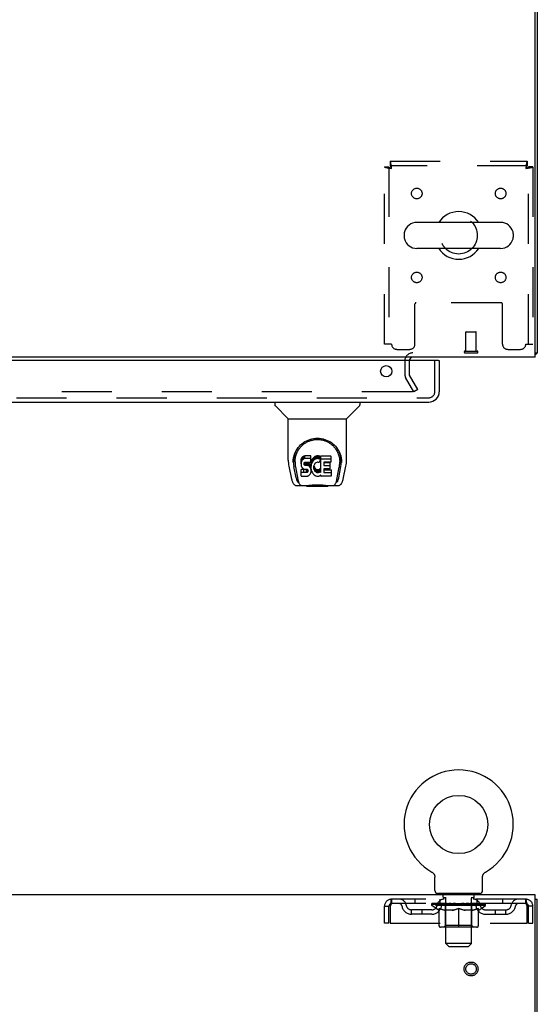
# Model space of a CAD drawing. Header units: inches. Extents: x 0 to 215, y 0 to 139.
# Tile 60 of 118: x 94 to 106, y 92 to 116. Entities that reach past the tile are written whole.
import ezdxf

# ---------------------------------------------------------------- set-up
doc = ezdxf.new("R2010")
doc.units = ezdxf.units.IN
doc.header["$LTSCALE"] = 11.804375
doc.header["$MEASUREMENT"] = 0
doc.linetypes.add('HIDDEN', pattern=[0.2, 0.1, -0.1])
doc.layers.get('0').update_dxf_attribs({"linetype": 'CONTINUOUS'})
doc.layers.add('DEFAULT_2', color=8, linetype='HIDDEN')
doc.layers.add('DOOR_ASSEMBLY', color=7, linetype='CONTINUOUS')

msp = doc.modelspace()

# ---------------------------------------------------------------- linework, layer by layer
at = {"color": 3, "linetype": 'Continuous'}
for p, q in [((106.273, 107.681), (106.273, 125.569)), ((106.325, 125.492), (106.325, 107.785)), ((106.273, 107.681), (66.127, 107.681)), ((106.273, 95.001), (66.127, 95.001)), ((106.273, 91.644), (106.273, 95.001)), ((106.325, 9.105), (106.325, 94.897))]:
    msp.add_line(p, q, dxfattribs=at)
at = {"color": 7, "linetype": 'Continuous'}
for p, q in [((105.459, 110.862), (103.484, 110.862)), ((103.184, 110.6), (103.184, 110.512)), ((105.759, 110.6), (105.759, 110.512)), ((105.459, 110.25), (103.484, 110.25)), ((106.273, 107.785), (106.325, 107.785)), ((106.285, 107.753), (106.273, 107.762)), ((103.836, 95.539), (103.836, 95.539)), ((103.836, 95.539), (103.841, 95.536)), ((103.837, 95.538), (103.839, 95.537)), ((103.841, 95.536), (103.845, 95.534)), ((103.845, 95.534), (103.849, 95.531)), ((103.849, 95.531), (103.853, 95.528)), ((103.853, 95.528), (103.857, 95.525)), ((103.857, 95.525), (103.861, 95.521)), ((103.861, 95.521), (103.865, 95.518)), ((103.864, 95.518), (103.868, 95.514)), ((103.868, 95.514), (103.872, 95.511)), ((103.872, 95.511), (103.875, 95.507)), ((103.878, 95.503), (103.881, 95.499)), ((103.881, 95.499), (103.884, 95.495)), ((103.884, 95.495), (103.887, 95.49)), ((103.887, 95.49), (103.89, 95.486)), ((103.89, 95.486), (103.892, 95.482)), ((103.892, 95.482), (103.894, 95.477)), ((103.894, 95.477), (103.896, 95.472)), ((103.896, 95.473), (103.898, 95.468)), ((105.044, 95.468), (105.046, 95.473)), ((105.046, 95.472), (105.049, 95.477)), ((105.048, 95.477), (105.051, 95.482)), ((105.051, 95.482), (105.053, 95.486)), ((105.053, 95.486), (105.056, 95.49)), ((105.056, 95.49), (105.059, 95.495)), ((105.059, 95.495), (105.062, 95.499)), ((105.062, 95.499), (105.065, 95.503)), ((105.065, 95.503), (105.068, 95.507)), ((105.068, 95.507), (105.071, 95.511)), ((105.071, 95.511), (105.075, 95.514)), ((105.075, 95.514), (105.078, 95.518)), ((105.078, 95.518), (105.082, 95.521)), ((105.082, 95.521), (105.086, 95.525)), ((105.086, 95.525), (105.09, 95.528)), ((105.09, 95.528), (105.094, 95.531)), ((105.094, 95.531), (105.098, 95.534)), ((105.098, 95.534), (105.102, 95.536)), ((105.098, 95.534), (105.099, 95.535)), ((105.102, 95.536), (105.107, 95.539)), ((105.104, 95.537), (105.106, 95.538)), ((105.107, 95.539), (105.107, 95.539)), ((103.898, 95.468), (103.9, 95.463)), ((103.9, 95.463), (103.902, 95.458)), ((103.902, 95.458), (103.903, 95.453)), ((103.903, 95.453), (103.905, 95.448)), ((103.905, 95.449), (103.906, 95.444)), ((103.906, 95.444), (103.907, 95.439)), ((103.907, 95.439), (103.908, 95.434)), ((103.908, 95.434), (103.908, 95.429)), ((103.909, 95.1), (103.909, 95.414)), ((105.034, 95.423), (105.035, 95.429)), ((105.034, 95.418), (105.034, 95.423)), ((105.034, 95.418), (105.034, 95.423)), ((105.034, 95.414), (105.034, 95.418)), ((105.034, 95.1), (105.034, 95.414)), ((105.035, 95.434), (105.036, 95.439)), ((105.035, 95.429), (105.035, 95.434)), ((105.036, 95.439), (105.037, 95.444)), ((105.037, 95.444), (105.038, 95.449)), ((105.038, 95.448), (105.039, 95.453)), ((105.039, 95.453), (105.041, 95.458)), ((105.041, 95.458), (105.043, 95.463)), ((105.043, 95.463), (105.044, 95.468)), ((103.971, 95.031), (103.971, 95.001)), ((104.971, 95.031), (103.971, 95.031)), ((104.971, 95.031), (104.971, 95.001)), ((106.273, 94.897), (106.325, 94.897))]:
    msp.add_line(p, q, dxfattribs=at)
at = {"color": 3, "linetype": 'Continuous'}
for points in [[(106.308, 107.768), (106.311, 107.77), (106.314, 107.771), (106.316, 107.773), (106.318, 107.774), (106.321, 107.776), (106.322, 107.777), (106.323, 107.779), (106.324, 107.781), (106.325, 107.782), (106.325, 107.784), (106.325, 107.785)], [(106.285, 107.753), (106.287, 107.755), (106.289, 107.757), (106.291, 107.759), (106.294, 107.76), (106.297, 107.762), (106.3, 107.764), (106.303, 107.765), (106.308, 107.768)]]:
    msp.add_lwpolyline(points, dxfattribs=at)
at = {"color": 7, "linetype": 'Continuous'}
for points in [[(103.875, 95.507), (103.878, 95.503), (103.881, 95.499)], [(103.908, 95.429), (103.909, 95.423), (103.909, 95.418), (103.909, 95.414)]]:
    msp.add_lwpolyline(points, dxfattribs=at)
msp.add_circle((104.471, 96.659), 0.688, dxfattribs=at)
for centre, radius, start, end in [((104.471, 110.556), 0.562, 32.9567, 147.0433), ((103.484, 110.556), 0.306, 90, 164.3697), ((105.459, 110.556), 0.306, 15.6303, 90), ((103.328, 110.6), 0.144, 164.3697, 180), ((105.615, 110.6), 0.144, 0, 15.6303), ((103.328, 110.512), 0.144, 180, 195.6303), ((103.484, 110.556), 0.306, 195.6303, 270), ((105.459, 110.556), 0.306, 270, 344.3697), ((105.615, 110.512), 0.144, 344.3697, 360), ((104.471, 110.556), 0.562, 212.956, 327.044), ((104.471, 96.659), 1.288, 299.5053, 240.4947), ((103.978, 95.1), 0.069, 180, 265), ((104.965, 95.1), 0.069, 275, 360)]:
    msp.add_arc(centre, radius, start, end, dxfattribs=at)
at = {"color": 3, "linetype": 'Continuous'}
for centre, radius, start, end in [((103.389, 107.596), 0.085, 90, 175.9511), ((106.136, 107.87), 0.189, 316.4873, 321.7194)]:
    msp.add_arc(centre, radius, start, end, dxfattribs=at)
at = {"layer": 'DEFAULT_2', "color": 8, "linetype": 'HIDDEN'}
for p, q in [((102.855, 112.306), (106.087, 112.306)), ((102.855, 112.306), (102.855, 112.202)), ((106.087, 112.202), (102.855, 112.202)), ((106.087, 112.306), (106.087, 112.202)), ((102.721, 112.172), (102.825, 112.172)), ((102.721, 107.994), (102.721, 112.172)), ((102.825, 112.172), (102.825, 107.994)), ((106.221, 112.172), (106.117, 112.172)), ((106.117, 107.994), (106.117, 112.172)), ((106.221, 112.172), (106.221, 107.994)), ((105.473, 108.969), (103.47, 108.969)), ((103.44, 107.994), (103.44, 108.939)), ((105.503, 107.994), (105.503, 108.939)), ((104.639, 107.828), (104.639, 108.275)), ((104.649, 108.285), (104.877, 108.285)), ((104.887, 107.828), (104.887, 108.275)), ((102.888, 107.994), (102.721, 107.994)), ((103.013, 107.869), (103.315, 107.869)), ((104.621, 107.828), (104.905, 107.828)), ((104.621, 107.785), (104.905, 107.785)), ((105.628, 107.869), (105.929, 107.869)), ((106.054, 107.994), (106.221, 107.994)), ((103.2, 107.596), (103.2, 107.277)), ((103.304, 107.596), (103.304, 107.277)), ((103.415, 106.869), (103.219, 107.208)), ((103.505, 106.921), (103.309, 107.26)), ((103.369, 106.869), (69.032, 106.869)), ((103.505, 106.921), (103.415, 106.869)), ((103.843, 95.535), (103.845, 95.534)), ((104.068, 95.031), (104.068, 95.001)), ((104.106, 94.941), (104.106, 95.021)), ((104.836, 94.941), (104.836, 95.021)), ((104.874, 95.031), (104.874, 95.001)), ((102.888, 94.897), (102.888, 94.793)), ((106.054, 94.897), (102.888, 94.897)), ((106.054, 94.793), (102.888, 94.793)), ((103.44, 94.897), (103.44, 94.793)), ((103.838, 94.746), (103.838, 94.793)), ((103.848, 94.786), (103.848, 94.793)), ((103.856, 94.783), (103.856, 94.786)), ((103.856, 94.783), (105.086, 94.783)), ((103.865, 94.783), (103.865, 94.786)), ((103.866, 94.783), (103.866, 94.786)), ((103.876, 94.786), (103.876, 94.793)), ((103.893, 94.783), (103.893, 94.786)), ((103.894, 94.783), (103.894, 94.786)), ((103.923, 94.786), (103.923, 94.793)), ((103.937, 94.783), (103.937, 94.786)), ((103.94, 94.783), (103.94, 94.786)), ((104.144, 94.786), (103.943, 94.786)), ((103.986, 94.786), (103.986, 94.793)), ((103.988, 94.783), (103.988, 94.786)), ((103.988, 94.783), (103.988, 94.786)), ((103.991, 94.783), (103.991, 94.786)), ((103.999, 94.783), (103.999, 94.786)), ((103.999, 94.783), (103.999, 94.786)), ((104.002, 94.783), (104.002, 94.786)), ((104.005, 94.783), (104.005, 94.787)), ((104.01, 94.783), (104.01, 94.786)), ((104.024, 94.783), (104.024, 94.786)), ((104.034, 94.793), (104.034, 94.897)), ((104.042, 94.783), (104.042, 94.786)), ((104.043, 94.783), (104.043, 94.789)), ((104.063, 94.783), (104.063, 94.786)), ((104.063, 94.783), (104.063, 94.786)), ((104.064, 94.786), (104.064, 94.793)), ((104.074, 94.783), (104.074, 94.786)), ((104.078, 94.783), (104.078, 94.786)), ((104.087, 94.783), (104.087, 94.786)), ((104.099, 94.783), (104.099, 94.79)), ((104.114, 94.783), (104.114, 94.786)), ((104.176, 94.931), (104.116, 94.931)), ((104.117, 94.783), (104.117, 94.786)), ((104.145, 94.783), (104.145, 94.786)), ((104.211, 94.786), (104.15, 94.786)), ((104.155, 94.786), (104.155, 94.793)), ((104.162, 94.783), (104.162, 94.786)), ((104.166, 94.783), (104.166, 94.786)), ((104.171, 93.85), (104.171, 94.921)), ((104.172, 94.783), (104.172, 94.791)), ((104.176, 94.783), (104.176, 94.786)), ((104.187, 94.783), (104.187, 94.786)), ((104.212, 94.783), (104.212, 94.786)), ((104.286, 94.786), (104.227, 94.786)), ((104.248, 94.783), (104.248, 94.786)), ((104.255, 94.786), (104.255, 94.793)), ((104.259, 94.783), (104.259, 94.786)), ((104.261, 94.783), (104.261, 94.792)), ((104.264, 94.783), (104.264, 94.786)), ((104.271, 94.783), (104.271, 94.786)), ((104.286, 94.783), (104.286, 94.786)), ((104.367, 94.786), (104.312, 94.786)), ((104.326, 94.783), (104.326, 94.786)), ((104.357, 94.786), (104.471, 94.793)), ((104.361, 94.786), (104.361, 94.793)), ((104.362, 94.793), (104.361, 94.793)), ((104.362, 94.786), (104.362, 94.793)), ((104.362, 94.783), (104.362, 94.786)), ((104.366, 94.783), (104.366, 94.786)), ((104.367, 94.783), (104.367, 94.786)), ((104.367, 94.783), (104.367, 94.786)), ((104.451, 94.786), (104.402, 94.786)), ((104.408, 94.783), (104.408, 94.786)), ((104.451, 94.783), (104.451, 94.786)), ((104.469, 94.786), (104.469, 94.786)), ((104.469, 94.783), (104.469, 94.786)), ((104.469, 94.783), (104.469, 94.786)), ((104.471, 94.786), (104.471, 94.793)), ((104.474, 94.783), (104.474, 94.786)), ((104.474, 94.783), (104.474, 94.786)), ((104.474, 94.786), (104.474, 94.786)), ((104.476, 94.786), (104.54, 94.786)), ((104.492, 94.783), (104.492, 94.786)), ((104.508, 94.786), (104.508, 94.791)), ((104.508, 94.791), (104.586, 94.786)), ((104.53, 94.786), (104.53, 94.789)), ((104.535, 94.783), (104.535, 94.786)), ((104.576, 94.783), (104.576, 94.786)), ((104.576, 94.783), (104.576, 94.786)), ((104.576, 94.786), (104.63, 94.786)), ((104.577, 94.783), (104.577, 94.786)), ((104.581, 94.786), (104.581, 94.793)), ((104.581, 94.786), (104.581, 94.793)), ((104.581, 94.793), (104.581, 94.793)), ((104.581, 94.783), (104.581, 94.786)), ((104.617, 94.783), (104.617, 94.786)), ((104.656, 94.783), (104.656, 94.786)), ((104.656, 94.786), (104.716, 94.786)), ((104.672, 94.783), (104.672, 94.786)), ((104.679, 94.783), (104.679, 94.786)), ((104.682, 94.783), (104.682, 94.792)), ((104.684, 94.783), (104.684, 94.786)), ((104.688, 94.786), (104.688, 94.793)), ((104.695, 94.783), (104.695, 94.786)), ((104.731, 94.783), (104.731, 94.786)), ((104.731, 94.786), (104.793, 94.786)), ((104.755, 94.783), (104.755, 94.786)), ((104.826, 94.931), (104.766, 94.931)), ((104.766, 94.783), (104.766, 94.786)), ((104.771, 93.85), (104.771, 94.921)), ((104.771, 94.783), (104.771, 94.791)), ((104.777, 94.783), (104.777, 94.786)), ((104.781, 94.783), (104.781, 94.786)), ((104.788, 94.786), (104.788, 94.793)), ((104.798, 94.783), (104.798, 94.786)), ((104.798, 94.786), (105, 94.786)), ((104.826, 94.783), (104.826, 94.786)), ((104.829, 94.783), (104.829, 94.786)), ((104.844, 94.783), (104.844, 94.79)), ((104.855, 94.783), (104.855, 94.786)), ((104.865, 94.783), (104.865, 94.786)), ((104.869, 94.783), (104.869, 94.786)), ((104.878, 94.786), (104.878, 94.793)), ((104.88, 94.783), (104.88, 94.786)), ((104.88, 94.783), (104.88, 94.786)), ((104.9, 94.783), (104.9, 94.789)), ((104.901, 94.783), (104.901, 94.786)), ((104.909, 94.793), (104.909, 94.897)), ((104.919, 94.783), (104.919, 94.786)), ((104.933, 94.783), (104.933, 94.786)), ((104.937, 94.783), (104.937, 94.787)), ((104.941, 94.783), (104.941, 94.786)), ((104.944, 94.783), (104.944, 94.786)), ((104.944, 94.783), (104.944, 94.786)), ((104.951, 94.783), (104.951, 94.786)), ((104.954, 94.783), (104.954, 94.786)), ((104.955, 94.783), (104.955, 94.786)), ((104.957, 94.786), (104.957, 94.793)), ((105.003, 94.783), (105.003, 94.786)), ((105.005, 94.783), (105.005, 94.786)), ((105.02, 94.786), (105.02, 94.793)), ((105.048, 94.783), (105.048, 94.786)), ((105.05, 94.783), (105.05, 94.786)), ((105.066, 94.786), (105.066, 94.793)), ((105.077, 94.783), (105.077, 94.786)), ((105.078, 94.783), (105.078, 94.786)), ((105.086, 94.783), (105.086, 94.786)), ((105.095, 94.786), (105.095, 94.793)), ((105.105, 94.746), (105.105, 94.793)), ((105.503, 94.897), (105.503, 94.793)), ((106.054, 94.793), (106.054, 94.897)), ((102.721, 94.334), (102.721, 94.73)), ((102.721, 94.73), (102.825, 94.73)), ((102.825, 94.334), (102.825, 94.73)), ((102.855, 94.73), (102.855, 94.334)), ((103.357, 94.542), (103.357, 94.646)), ((103.84, 94.646), (103.357, 94.646)), ((103.607, 94.542), (103.607, 94.646)), ((105.105, 94.746), (103.838, 94.746)), ((103.997, 94.635), (103.838, 94.746)), ((103.997, 94.635), (104.008, 94.635)), ((104.008, 94.272), (104.008, 94.678)), ((104.33, 94.635), (104.15, 94.635)), ((104.159, 94.274), (104.159, 94.743)), ((104.471, 94.235), (104.471, 94.678)), ((104.793, 94.635), (104.613, 94.635)), ((104.784, 94.274), (104.784, 94.743)), ((104.935, 94.272), (104.935, 94.678)), ((104.935, 94.635), (104.945, 94.635)), ((104.945, 94.635), (105.105, 94.746)), ((105.103, 94.646), (105.586, 94.646)), ((105.336, 94.542), (105.336, 94.646)), ((105.586, 94.542), (105.586, 94.646)), ((106.087, 94.334), (106.087, 94.73)), ((106.117, 94.334), (106.117, 94.73)), ((106.221, 94.73), (106.117, 94.73)), ((106.221, 94.334), (106.221, 94.73)), ((102.825, 94.334), (102.721, 94.334)), ((102.855, 94.334), (106.087, 94.334)), ((103.84, 94.542), (103.357, 94.542)), ((105.103, 94.542), (105.586, 94.542)), ((106.117, 94.334), (106.221, 94.334)), ((104.898, 94.235), (104.045, 94.235)), ((104.159, 94.274), (104.119, 94.235)), ((104.784, 94.274), (104.159, 94.274)), ((104.784, 94.274), (104.824, 94.235)), ((104.771, 93.85), (104.171, 93.85)), ((104.24, 93.781), (104.171, 93.85)), ((104.702, 93.781), (104.771, 93.85)), ((104.24, 93.781), (104.702, 93.781))]:
    msp.add_line(p, q, dxfattribs=at)
for points in [[(102.888, 112.139), (102.886, 112.158), (102.884, 112.176), (102.881, 112.194), (102.879, 112.212), (102.877, 112.228), (102.874, 112.243), (102.872, 112.257), (102.87, 112.27), (102.867, 112.28), (102.865, 112.29), (102.862, 112.297), (102.86, 112.302), (102.858, 112.305), (102.855, 112.306)], [(102.888, 112.139), (102.886, 112.146), (102.884, 112.153), (102.881, 112.16), (102.879, 112.166), (102.877, 112.173), (102.874, 112.178), (102.872, 112.184), (102.87, 112.188), (102.867, 112.192), (102.865, 112.196), (102.862, 112.199), (102.86, 112.2), (102.858, 112.202), (102.855, 112.202)], [(106.087, 112.306), (106.085, 112.305), (106.083, 112.302), (106.08, 112.297), (106.078, 112.29), (106.076, 112.28), (106.073, 112.27), (106.071, 112.257), (106.069, 112.243), (106.066, 112.228), (106.064, 112.212), (106.061, 112.194), (106.059, 112.176), (106.057, 112.158), (106.054, 112.139)], [(106.087, 112.202), (106.085, 112.202), (106.083, 112.2), (106.08, 112.199), (106.078, 112.196), (106.076, 112.192), (106.073, 112.188), (106.071, 112.184), (106.069, 112.178), (106.066, 112.173), (106.064, 112.166), (106.061, 112.16), (106.059, 112.153), (106.057, 112.146), (106.054, 112.139)], [(102.721, 112.172), (102.722, 112.17), (102.726, 112.167), (102.731, 112.165), (102.738, 112.163), (102.747, 112.16), (102.758, 112.158), (102.77, 112.156), (102.784, 112.153), (102.8, 112.151), (102.816, 112.148), (102.833, 112.146), (102.851, 112.144), (102.87, 112.141), (102.888, 112.139)], [(102.825, 112.172), (102.826, 112.17), (102.827, 112.167), (102.829, 112.165), (102.832, 112.163), (102.835, 112.16), (102.839, 112.158), (102.844, 112.156), (102.849, 112.153), (102.855, 112.151), (102.861, 112.148), (102.868, 112.146), (102.874, 112.144), (102.881, 112.141), (102.888, 112.139)], [(106.054, 112.139), (106.073, 112.141), (106.092, 112.144), (106.11, 112.146), (106.127, 112.148), (106.143, 112.151), (106.159, 112.153), (106.173, 112.156), (106.185, 112.158), (106.196, 112.16), (106.205, 112.163), (106.212, 112.165), (106.217, 112.167), (106.22, 112.17), (106.221, 112.172)], [(106.054, 112.139), (106.061, 112.141), (106.068, 112.144), (106.075, 112.146), (106.082, 112.148), (106.088, 112.151), (106.094, 112.153), (106.099, 112.156), (106.104, 112.158), (106.108, 112.16), (106.111, 112.163), (106.114, 112.165), (106.116, 112.167), (106.117, 112.17), (106.117, 112.172)], [(103.389, 106.886), (103.389, 106.885), (103.389, 106.883), (103.388, 106.882), (103.388, 106.88), (103.387, 106.878), (103.386, 106.877), (103.385, 106.875), (103.383, 106.874), (103.382, 106.873), (103.38, 106.872), (103.379, 106.871), (103.377, 106.87), (103.375, 106.869), (103.373, 106.869), (103.371, 106.869), (103.369, 106.869)], [(103.387, 106.894), (103.388, 106.892), (103.388, 106.89), (103.389, 106.889), (103.389, 106.887), (103.389, 106.886)], [(102.888, 94.897), (102.886, 94.896), (102.884, 94.893), (102.881, 94.887), (102.879, 94.88), (102.877, 94.871), (102.874, 94.86), (102.872, 94.848), (102.87, 94.834), (102.867, 94.819), (102.865, 94.802), (102.862, 94.785), (102.86, 94.767), (102.858, 94.749), (102.855, 94.73)], [(102.888, 94.793), (102.886, 94.792), (102.884, 94.791), (102.881, 94.789), (102.879, 94.787), (102.877, 94.783), (102.874, 94.779), (102.872, 94.774), (102.87, 94.769), (102.867, 94.763), (102.865, 94.757), (102.862, 94.751), (102.86, 94.744), (102.858, 94.737), (102.855, 94.73)], [(106.087, 94.73), (106.085, 94.749), (106.083, 94.767), (106.08, 94.785), (106.078, 94.802), (106.076, 94.819), (106.073, 94.834), (106.071, 94.848), (106.069, 94.86), (106.066, 94.871), (106.064, 94.88), (106.061, 94.887), (106.059, 94.893), (106.057, 94.896), (106.054, 94.897)], [(106.087, 94.73), (106.085, 94.737), (106.083, 94.744), (106.08, 94.751), (106.078, 94.757), (106.076, 94.763), (106.073, 94.769), (106.071, 94.774), (106.069, 94.779), (106.066, 94.783), (106.064, 94.787), (106.061, 94.789), (106.059, 94.791), (106.057, 94.792), (106.054, 94.793)], [(104.008, 94.678), (104.034, 94.668), (104.059, 94.659), (104.084, 94.651), (104.109, 94.645), (104.133, 94.639), (104.158, 94.635)], [(104.15, 94.635), (104.127, 94.639), (104.103, 94.645), (104.08, 94.651), (104.056, 94.659), (104.032, 94.668), (104.008, 94.677)], [(104.32, 94.635), (104.345, 94.639), (104.37, 94.645), (104.395, 94.652), (104.42, 94.659), (104.446, 94.668), (104.471, 94.678)], [(104.471, 94.677), (104.447, 94.667), (104.423, 94.659), (104.4, 94.651), (104.376, 94.645), (104.353, 94.639), (104.33, 94.635)], [(104.471, 94.678), (104.497, 94.668), (104.523, 94.659), (104.548, 94.651), (104.573, 94.645), (104.598, 94.639), (104.622, 94.635)], [(104.613, 94.635), (104.589, 94.639), (104.566, 94.645), (104.543, 94.651), (104.519, 94.659), (104.495, 94.667), (104.471, 94.677)], [(104.785, 94.635), (104.81, 94.639), (104.834, 94.645), (104.859, 94.651), (104.884, 94.659), (104.909, 94.668), (104.935, 94.678)], [(104.935, 94.677), (104.91, 94.667), (104.886, 94.659), (104.863, 94.651), (104.839, 94.645), (104.816, 94.639), (104.793, 94.635)]]:
    msp.add_lwpolyline(points, dxfattribs=at)
for centre, radius in [((103.482, 111.546), 0.125), ((105.461, 111.546), 0.125), ((104.471, 110.556), 0.438), ((103.482, 109.566), 0.125), ((105.461, 109.566), 0.125), ((104.763, 93.251), 0.164), ((104.763, 93.251), 0.124)]:
    msp.add_circle(centre, radius, dxfattribs=at)
for centre, radius, start, end in [((103.47, 108.939), 0.03, 90, 180), ((105.473, 108.939), 0.03, 0, 90), ((104.649, 108.275), 0.01, 90, 180), ((104.877, 108.275), 0.01, 0, 90), ((103.013, 107.994), 0.125, 180, 270), ((103.389, 107.596), 0.189, 90, 180), ((103.315, 107.994), 0.125, 270, 360), ((104.621, 107.807), 0.0215, 90, 270), ((104.905, 107.807), 0.0215, 270, 90), ((105.628, 107.994), 0.125, 180, 270), ((105.929, 107.994), 0.125, 270, 360), ((103.337, 107.277), 0.137, 180, 210), ((103.337, 107.277), 0.033, 180, 210), ((103.978, 95.1), 0.069, 265, 270), ((104.096, 95.021), 0.01, 0, 90), ((104.846, 95.021), 0.01, 90, 180), ((104.965, 95.1), 0.069, 270, 275), ((102.888, 94.73), 0.167, 90, 180), ((102.888, 94.73), 0.063, 90, 180), ((103.068, 94.73), 0.167, 8.0716, 90), ((103.068, 94.73), 0.0625, 7.9863, 90), ((104.129, 94.73), 0.167, 90, 171.9284), ((104.128, 94.73), 0.0625, 90, 172.0137), ((104.116, 94.941), 0.01, 180, 270), ((104.119, 94.743), 0.0398, 0, 90), ((104.161, 94.921), 0.01, 0, 90), ((104.781, 94.921), 0.01, 90, 180), ((104.824, 94.743), 0.0398, 90, 180), ((104.814, 94.73), 0.167, 8.0716, 90), ((104.814, 94.73), 0.0625, 7.9863, 90), ((104.826, 94.941), 0.01, 270, 360), ((105.875, 94.73), 0.167, 90, 171.9284), ((105.875, 94.73), 0.0625, 90, 172.0137), ((106.054, 94.73), 0.167, 0, 90), ((106.054, 94.73), 0.063, 0, 90), ((103.357, 94.771), 0.229, 187.9863, 270), ((103.357, 94.771), 0.125, 188.0716, 270), ((103.84, 94.771), 0.125, 270, 351.9284), ((103.84, 94.771), 0.229, 270, 352.0137), ((105.103, 94.771), 0.229, 187.9863, 270), ((105.103, 94.771), 0.125, 188.0716, 270), ((105.586, 94.771), 0.125, 270, 351.9284), ((105.586, 94.771), 0.229, 270, 352.0137), ((104.045, 94.272), 0.0371, 180, 270), ((104.898, 94.272), 0.0371, 270, 360)]:
    msp.add_arc(centre, radius, start, end, dxfattribs=at)
for centre, major_axis, ratio, start_param, end_param in [((104.471, 94.793), (0.633, 0.007), 0.05963, 2.96643, 3.140963), ((103.818, 94.781), (0.198, 0), 0.060556, 0.430652, 1.470503), ((104.471, 94.793), (0.633, 0), 0.060556, -3.141593, -2.96706), ((103.818, 94.774), (0.198, 0.002), 0.05963, 1.376596, 1.469874), ((104.471, 94.793), (0.633, 0.013), 0.05688, 2.791345, 2.965878), ((103.794, 94.781), (0.198, 0.002), 0.05963, 0.25549, 1.295341), ((103.862, 94.781), (0.198, -0.002), 0.05963, 0.605815, 1.645666), ((104.471, 94.793), (0.633, -0.007), 0.05963, -2.96643, -2.791898), ((103.862, 94.774), (0.198, 0), 0.060556, 1.551758, 1.645036), ((103.794, 94.774), (0.198, 0.004), 0.05688, 1.20151, 1.294789), ((103.864, 94.777), (0.164, 0.002), 0.05963, 1.065228, 1.614276), ((103.844, 94.777), (0.164, 0.003), 0.05688, 0.890143, 1.43919), ((103.902, 94.777), (0.164, 0), 0.060556, 1.240391, 1.789438), ((104.471, 94.793), (0.633, 0.019), 0.052395, 2.616403, 2.790936), ((103.79, 94.781), (0.198, 0.004), 0.05688, 0.080405, 1.120256), ((103.925, 94.781), (0.198, -0.004), 0.05688, 0.7809, 1.820751), ((104.471, 94.793), (0.633, -0.013), 0.05688, -2.791345, -2.616812), ((103.925, 94.774), (0.198, -0.002), 0.05963, 1.72692, 1.820198), ((103.79, 94.774), (0.198, 0.006), 0.052395, 1.026568, 1.119847), ((103.843, 94.777), (0.164, 0.005), 0.052395, 0.715201, 1.264248), ((103.957, 94.777), (0.164, -0.002), 0.05963, 1.415553, 1.9646), ((104.471, 94.793), (0.633, 0.025), 0.046319, 2.441654, 2.616187), ((104.004, 94.781), (0.198, -0.006), 0.052395, 0.955842, 1.995693), ((103.807, 94.781), (0.198, 0.006), 0.052395, -0.094537, 0.945314), ((104.471, 94.793), (0.633, -0.019), 0.052395, -2.616403, -2.44187), ((104.004, 94.774), (0.198, -0.004), 0.05688, 1.902006, 1.995284), ((103.807, 94.774), (0.198, 0.008), 0.046319, 0.851819, 0.945098), ((103.862, 94.777), (0.164, 0.006), 0.046319, 0.540452, 1.089499), ((104.029, 94.777), (0.164, -0.003), 0.05688, 1.590638, 2.139686), ((104.471, 94.793), (0.633, 0.029), 0.038841, 2.267123, 2.441656), ((104.098, 94.781), (0.198, -0.008), 0.046319, 1.130591, 2.170442), ((103.844, 94.781), (0.198, 0.008), 0.046319, -0.269286, 0.770565), ((104.471, 94.793), (0.633, -0.025), 0.046319, -2.441654, -2.267121), ((104.098, 94.774), (0.198, -0.006), 0.052395, 2.076947, 2.170226), ((103.844, 94.774), (0.198, 0.009), 0.038841, 0.677289, 0.770567), ((103.899, 94.777), (0.164, 0.008), 0.038841, 0.365921, 0.914969), ((104.113, 94.777), (0.164, -0.005), 0.052395, 1.76558, 2.314627), ((104.471, 94.793), (0.633, 0.033), 0.030195, 2.09281, 2.267343), ((104.203, 94.781), (0.198, -0.009), 0.038841, 1.305122, 2.344973), ((103.901, 94.781), (0.198, 0.009), 0.038841, -0.443817, 0.596034), ((104.471, 94.793), (0.633, -0.029), 0.038841, -2.267123, -2.092591), ((104.203, 94.774), (0.198, -0.008), 0.046319, 2.251696, 2.344975), ((103.901, 94.774), (0.198, 0.01), 0.030195, 0.502975, 0.596254), ((103.953, 94.777), (0.164, 0.009), 0.030195, 0.191608, 0.740655), ((104.209, 94.777), (0.164, -0.006), 0.046319, 1.940329, 2.489376), ((103.974, 94.781), (0.198, 0.01), 0.030195, -0.61813, 0.421721), ((104.471, 94.793), (0.633, 0.036), 0.020645, 1.918687, 2.09322), ((104.316, 94.781), (0.198, -0.01), 0.030195, 1.479435, 2.519286), ((104.471, 94.793), (0.633, -0.033), 0.030195, -2.09281, -1.918277), ((104.316, 94.774), (0.198, -0.009), 0.038841, 2.426227, 2.519505), ((103.974, 94.774), (0.198, 0.011), 0.020645, 0.328852, 0.422131), ((104.023, 94.777), (0.164, 0.009), 0.020645, 0.017485, 0.566532), ((104.312, 94.777), (0.164, -0.008), 0.038841, 2.11486, 2.663907), ((104.063, 94.781), (0.198, 0.011), 0.020645, -0.792253, 0.247598), ((104.471, 94.793), (0.633, 0.038), 0.010478, 1.744704, 1.919237), ((104.433, 94.781), (0.198, -0.011), 0.020645, 1.653558, 2.693409), ((104.471, 94.793), (0.633, -0.036), 0.020645, -1.918687, -1.744154), ((104.433, 94.774), (0.198, -0.01), 0.030195, 2.60054, 2.693819), ((104.063, 94.774), (0.198, 0.012), 0.010478, 0.154869, 0.248148), ((104.107, 94.777), (0.164, 0.01), 0.010478, 6.126688, 6.675735), ((104.42, 94.777), (0.164, -0.009), 0.030195, 2.289173, 2.83822), ((104.164, 94.781), (0.198, 0.012), 0.010478, -0.966236, -0.000846), ((104.552, 94.781), (0.198, -0.012), 0.010478, 1.827541, 2.867392), ((104.471, 94.793), (0.633, -0.038), 0.010478, -1.744704, -1.563007), ((104.552, 94.774), (0.198, -0.011), 0.020645, 2.774664, 2.867942), ((104.53, 94.777), (0.164, -0.009), 0.020645, 2.463296, 3.012344), ((104.391, 94.781), (0.198, 0.012), 0.010478, 0.274201, 1.314052), ((104.305, 94.777), (0.164, 0.01), 0.010478, -0.000483, 0.504314), ((104.274, 94.774), (0.198, 0.012), 0.010478, 0.099668, 0.192946), ((104.471, 94.793), (0.633, 0.038), 0.010478, -1.571421, -1.396888), ((104.638, 94.777), (0.164, -0.01), 0.010478, 2.637279, 3.14189), ((104.669, 94.774), (0.198, -0.012), 0.010478, 2.74231, 2.948646), ((104.51, 94.781), (0.198, 0.011), 0.020645, 0.448184, 1.488034), ((104.413, 94.777), (0.164, 0.009), 0.020645, 0.129249, 0.678296), ((104.391, 94.774), (0.198, 0.011), 0.020645, 0.273651, 0.366929), ((104.471, 94.793), (0.633, 0.036), 0.020645, -1.397439, -1.222906), ((104.779, 94.781), (0.198, -0.012), 0.010478, -3.140747, -2.175357), ((104.471, 94.793), (0.633, -0.038), 0.010478, 1.222355, 1.396888), ((104.627, 94.781), (0.198, 0.01), 0.030195, 0.622307, 1.662158), ((104.523, 94.777), (0.164, 0.009), 0.030195, 0.303372, 0.852419), ((104.836, 94.777), (0.164, -0.01), 0.010478, 2.749043, 3.29809), ((104.88, 94.781), (0.198, -0.011), 0.020645, 2.893995, 3.933846), ((104.51, 94.774), (0.198, 0.01), 0.030195, 0.447774, 0.541052), ((104.88, 94.774), (0.198, -0.012), 0.010478, 2.893445, 2.986723), ((104.471, 94.793), (0.633, 0.033), 0.030195, -1.223315, -1.048783), ((104.471, 94.793), (0.633, -0.036), 0.020645, 1.048373, 1.222906), ((104.74, 94.781), (0.198, 0.009), 0.038841, 0.79662, 1.836471), ((104.631, 94.777), (0.164, 0.008), 0.038841, 0.477686, 1.026733), ((104.92, 94.777), (0.164, -0.009), 0.020645, 2.57506, 3.124108), ((104.969, 94.781), (0.198, -0.01), 0.030195, 2.719872, 3.759723), ((104.845, 94.781), (0.198, 0.008), 0.046319, 0.971151, 2.011002), ((104.627, 94.774), (0.198, 0.009), 0.038841, 0.622087, 0.715366), ((104.969, 94.774), (0.198, -0.011), 0.020645, 2.719462, 2.812741), ((104.471, 94.793), (0.633, 0.029), 0.038841, -1.049002, -0.874469), ((104.471, 94.793), (0.633, -0.033), 0.030195, 0.87425, 1.048783), ((104.734, 94.777), (0.164, 0.006), 0.046319, 0.652216, 1.201263), ((104.938, 94.781), (0.198, 0.006), 0.052395, 1.1459, 2.185751), ((104.99, 94.777), (0.164, -0.009), 0.030195, 2.400937, 2.949985), ((105.042, 94.781), (0.198, -0.009), 0.038841, 2.545558, 3.585409), ((104.83, 94.777), (0.164, 0.005), 0.052395, 0.826965, 1.376012), ((104.74, 94.774), (0.198, 0.008), 0.046319, 0.796618, 0.889896), ((105.042, 94.774), (0.198, -0.01), 0.030195, 2.545339, 2.638617), ((105.018, 94.781), (0.198, 0.004), 0.05688, 1.320842, 2.360692), ((104.471, 94.793), (0.633, 0.025), 0.046319, -0.874471, -0.699939), ((104.471, 94.793), (0.633, -0.029), 0.038841, 0.699936, 0.874469), ((105.098, 94.781), (0.198, -0.008), 0.046319, 2.371028, 3.410879), ((105.044, 94.777), (0.164, -0.008), 0.038841, 2.226624, 2.775671), ((105.08, 94.781), (0.198, 0.002), 0.05963, 1.495927, 2.535778), ((104.914, 94.777), (0.164, 0.003), 0.05688, 1.001907, 1.550954), ((105.136, 94.781), (0.198, -0.006), 0.052395, 2.196279, 3.23613), ((105.081, 94.777), (0.164, -0.006), 0.046319, 2.052093, 2.601141), ((104.845, 94.774), (0.198, 0.006), 0.052395, 0.971367, 1.064645), ((105.125, 94.781), (0.198, 0), 0.060556, 1.671089, 2.71094), ((105.098, 94.774), (0.198, -0.009), 0.038841, 2.371026, 2.464304), ((105.153, 94.781), (0.198, -0.004), 0.05688, 2.021337, 3.061188), ((104.471, 94.793), (0.633, 0.019), 0.052395, -0.699723, -0.52519), ((104.471, 94.793), (0.633, -0.025), 0.046319, 0.525406, 0.699939), ((105.149, 94.781), (0.198, -0.002), 0.05963, 1.846251, 2.886102), ((104.985, 94.777), (0.164, 0.002), 0.05963, 1.176993, 1.72604), ((105.1, 94.777), (0.164, -0.005), 0.052395, 1.877344, 2.426392), ((105.041, 94.777), (0.164, 0), 0.060556, 1.352155, 1.901202), ((105.099, 94.777), (0.164, -0.003), 0.05688, 1.702402, 2.25145), ((105.079, 94.777), (0.164, -0.002), 0.05963, 1.527317, 2.076364), ((104.938, 94.774), (0.198, 0.004), 0.05688, 1.146309, 1.239587), ((105.136, 94.774), (0.198, -0.008), 0.046319, 2.196495, 2.289773), ((104.471, 94.793), (0.633, 0.013), 0.05688, -0.524781, -0.350248), ((104.471, 94.793), (0.633, -0.019), 0.052395, 0.350657, 0.52519), ((105.018, 94.774), (0.198, 0.002), 0.05963, 1.321394, 1.414673), ((105.153, 94.774), (0.198, -0.006), 0.052395, 2.021746, 2.115024), ((104.471, 94.793), (0.633, 0.007), 0.05963, -0.349695, -0.175162), ((104.471, 94.793), (0.633, -0.013), 0.05688, 0.175715, 0.350248), ((105.08, 94.774), (0.198, 0), 0.060556, 1.496556, 1.589835), ((105.149, 94.774), (0.198, -0.004), 0.05688, 1.846804, 1.940083), ((105.125, 94.774), (0.198, -0.002), 0.05963, 1.671719, 1.764997), ((104.471, 94.793), (0.633, 0), 0.060556, -0.174533, 0), ((104.471, 94.793), (0.633, -0.007), 0.05963, 0.000629, 0.175162)]:
    msp.add_ellipse(centre, major_axis=major_axis, ratio=ratio, start_param=start_param, end_param=end_param, dxfattribs=at)
at = {"layer": 'DOOR_ASSEMBLY', "color": 3, "linetype": 'Continuous'}
for p, q in [((103.993, 107.602), (68.075, 107.602)), ((104.013, 107.602), (104.013, 106.87)), ((68.072, 106.623), (103.766, 106.623))]:
    msp.add_line(p, q, dxfattribs=at)
at = {"layer": 'DOOR_ASSEMBLY', "color": 8, "linetype": 'HIDDEN'}
for p, q in [((103.909, 106.87), (103.909, 107.602)), ((68.072, 106.727), (103.766, 106.727))]:
    msp.add_line(p, q, dxfattribs=at)
at = {"layer": 'DOOR_ASSEMBLY', "color": 7, "linetype": 'Continuous'}
for p, q in [((103.993, 107.602), (104.013, 107.602)), ((100.134, 106.623), (100.134, 106.561)), ((102.142, 106.623), (102.142, 106.561)), ((100.443, 106.235), (100.146, 106.533)), ((101.833, 106.235), (102.13, 106.533)), ((100.449, 106.229), (101.827, 106.229)), ((100.449, 105.257), (100.449, 106.229)), ((101.827, 105.258), (101.827, 106.229)), ((100.574, 105.289), (100.573, 105.225)), ((100.754, 105.261), (100.752, 105.237)), ((100.752, 105.17), (100.752, 105.237)), ((100.759, 105.284), (100.754, 105.261)), ((100.754, 105.194), (100.754, 105.261)), ((100.768, 105.307), (100.759, 105.284)), ((100.759, 105.218), (100.759, 105.284)), ((100.768, 105.24), (100.759, 105.218)), ((100.782, 105.327), (100.768, 105.307)), ((100.768, 105.24), (100.768, 105.307)), ((100.782, 105.26), (100.768, 105.24)), ((100.79, 105.334), (100.782, 105.327)), ((100.782, 105.26), (100.782, 105.327)), ((100.79, 105.268), (100.782, 105.26)), ((100.8, 105.341), (100.79, 105.334)), ((100.79, 105.268), (100.79, 105.334)), ((100.8, 105.274), (100.79, 105.268)), ((100.821, 105.351), (100.8, 105.341)), ((100.8, 105.274), (100.8, 105.341)), ((100.821, 105.284), (100.8, 105.274)), ((100.845, 105.358), (100.821, 105.351)), ((100.821, 105.284), (100.821, 105.351)), ((100.845, 105.291), (100.821, 105.284)), ((100.984, 105.358), (100.845, 105.358)), ((100.845, 105.291), (100.845, 105.358)), ((100.984, 105.291), (100.845, 105.291)), ((100.986, 105.315), (100.984, 105.358)), ((100.984, 105.291), (100.984, 105.358)), ((100.986, 105.248), (100.984, 105.291)), ((100.985, 105.225), (100.986, 105.248)), ((100.986, 105.248), (100.986, 105.315)), ((100.999, 105.237), (100.993, 105.216)), ((101.007, 105.258), (100.999, 105.237)), ((100.999, 105.171), (100.999, 105.237)), ((101.018, 105.278), (101.007, 105.258)), ((101.007, 105.191), (101.007, 105.258)), ((101.031, 105.296), (101.018, 105.278)), ((101.018, 105.211), (101.018, 105.278)), ((101.031, 105.229), (101.018, 105.211)), ((101.046, 105.312), (101.031, 105.296)), ((101.031, 105.229), (101.031, 105.296)), ((101.046, 105.246), (101.031, 105.229)), ((101.062, 105.328), (101.046, 105.312)), ((101.046, 105.246), (101.046, 105.312)), ((101.062, 105.261), (101.046, 105.246)), ((101.08, 105.341), (101.062, 105.328)), ((101.062, 105.261), (101.062, 105.328)), ((101.08, 105.274), (101.062, 105.261)), ((101.101, 105.35), (101.08, 105.341)), ((101.08, 105.274), (101.08, 105.341)), ((101.101, 105.283), (101.08, 105.274)), ((101.123, 105.354), (101.101, 105.35)), ((101.101, 105.283), (101.101, 105.35)), ((101.123, 105.288), (101.101, 105.283)), ((101.145, 105.357), (101.123, 105.354)), ((101.123, 105.288), (101.123, 105.354)), ((101.145, 105.29), (101.123, 105.288)), ((101.145, 105.357), (101.167, 105.356)), ((101.145, 105.29), (101.145, 105.357)), ((101.167, 105.289), (101.145, 105.29)), ((101.178, 105.355), (101.167, 105.356)), ((101.167, 105.289), (101.167, 105.356)), ((101.178, 105.288), (101.167, 105.289)), ((101.189, 105.351), (101.178, 105.355)), ((101.178, 105.288), (101.178, 105.355)), ((101.189, 105.284), (101.178, 105.288)), ((101.209, 105.267), (101.183, 105.199)), ((101.207, 105.339), (101.189, 105.351)), ((101.189, 105.284), (101.189, 105.351)), ((101.207, 105.272), (101.189, 105.284)), ((101.207, 105.339), (101.207, 105.272)), ((101.209, 105.336), (101.209, 105.272)), ((101.218, 105.356), (101.454, 105.356)), ((101.218, 104.964), (101.218, 105.356)), ((101.218, 105.289), (101.454, 105.289)), ((101.459, 105.352), (101.459, 105.21)), ((101.702, 105.289), (101.703, 105.225)), ((100.464, 105.114), (100.529, 104.809)), ((100.567, 105.203), (100.567, 105.202)), ((100.636, 104.837), (100.583, 105.107)), ((100.611, 105.216), (100.611, 105.192)), ((100.62, 105.094), (100.677, 104.802)), ((100.754, 105.194), (100.752, 105.17)), ((100.752, 105.17), (100.753, 105.147)), ((100.753, 105.147), (100.757, 105.123)), ((100.759, 105.218), (100.754, 105.194)), ((100.754, 104.885), (100.754, 105.026)), ((100.757, 105.123), (100.765, 105.101)), ((100.818, 105.031), (100.759, 105.031)), ((100.759, 104.964), (100.759, 105.031)), ((100.765, 105.101), (100.778, 105.081)), ((100.778, 105.081), (100.794, 105.063)), ((100.794, 105.063), (100.814, 105.05)), ((100.814, 105.05), (100.825, 105.046)), ((100.879, 105.032), (100.818, 105.031)), ((100.818, 104.965), (100.818, 105.031)), ((100.823, 105.159), (100.824, 105.174)), ((100.824, 105.151), (100.823, 105.159)), ((100.824, 105.174), (100.826, 105.189)), ((100.824, 105.151), (100.824, 105.174)), ((100.826, 105.144), (100.824, 105.151)), ((100.825, 105.046), (100.837, 105.044)), ((100.826, 105.189), (100.829, 105.196)), ((100.826, 105.144), (100.826, 105.189)), ((100.83, 105.138), (100.826, 105.144)), ((100.829, 105.196), (100.834, 105.2)), ((100.83, 105.138), (100.83, 105.197)), ((100.837, 105.134), (100.83, 105.138)), ((100.834, 105.2), (100.849, 105.205)), ((100.837, 105.2), (100.836, 105.201)), ((100.851, 105.196), (100.837, 105.2)), ((100.837, 105.134), (100.837, 105.2)), ((100.851, 105.13), (100.837, 105.134)), ((100.837, 105.044), (100.884, 105.044)), ((100.849, 105.205), (100.864, 105.206)), ((100.875, 105.197), (100.851, 105.196)), ((100.851, 105.13), (100.851, 105.196)), ((100.875, 105.13), (100.851, 105.13)), ((100.864, 105.206), (100.977, 105.206)), ((100.899, 105.196), (100.875, 105.197)), ((100.875, 105.13), (100.875, 105.197)), ((100.899, 105.129), (100.875, 105.13)), ((100.894, 105.033), (100.879, 105.032)), ((100.879, 104.965), (100.879, 105.032)), ((100.884, 105.044), (100.892, 105.043)), ((100.892, 105.043), (100.899, 105.04)), ((100.901, 105.036), (100.894, 105.033)), ((100.894, 104.966), (100.894, 105.033)), ((100.922, 105.191), (100.899, 105.196)), ((100.899, 105.129), (100.899, 105.196)), ((100.922, 105.124), (100.899, 105.129)), ((100.899, 105.04), (100.905, 105.036)), ((100.902, 105.038), (100.901, 105.036)), ((100.901, 104.969), (100.901, 105.036)), ((100.905, 105.036), (100.91, 105.03)), ((100.906, 104.975), (100.906, 105.034)), ((100.91, 105.03), (100.916, 105.016)), ((100.915, 104.987), (100.915, 105.018)), ((100.916, 105.016), (100.919, 105.001)), ((100.918, 104.994), (100.918, 105.006)), ((100.919, 105.001), (100.918, 104.994)), ((100.933, 105.186), (100.922, 105.191)), ((100.922, 105.124), (100.922, 105.191)), ((100.933, 105.119), (100.922, 105.124)), ((100.943, 105.179), (100.933, 105.186)), ((100.933, 105.119), (100.933, 105.186)), ((100.943, 105.112), (100.933, 105.119)), ((100.96, 105.162), (100.943, 105.179)), ((100.943, 105.112), (100.943, 105.179)), ((100.96, 105.096), (100.943, 105.112)), ((100.973, 105.142), (100.96, 105.162)), ((100.96, 105.096), (100.96, 105.162)), ((100.973, 105.075), (100.96, 105.096)), ((100.983, 105.12), (100.973, 105.142)), ((100.973, 105.075), (100.973, 105.142)), ((100.983, 105.053), (100.973, 105.075)), ((100.977, 105.206), (100.982, 105.206)), ((100.982, 105.206), (100.984, 105.212)), ((100.984, 105.116), (100.983, 105.12)), ((100.983, 105.053), (100.983, 105.12)), ((100.989, 105.03), (100.983, 105.053)), ((100.984, 105.212), (100.985, 105.225)), ((100.989, 105.194), (100.984, 105.15)), ((100.984, 105.083), (100.984, 105.15)), ((100.989, 105.127), (100.984, 105.083)), ((100.984, 105.083), (100.985, 105.061)), ((100.985, 105.061), (100.988, 105.039)), ((100.988, 105.039), (100.993, 105.017)), ((100.993, 105.216), (100.989, 105.194)), ((100.989, 105.127), (100.989, 105.194)), ((100.993, 105.149), (100.989, 105.127)), ((100.992, 105.006), (100.989, 105.03)), ((100.99, 104.982), (100.992, 105.006)), ((100.992, 105.006), (100.992, 105.021)), ((100.993, 105.149), (100.993, 105.216)), ((100.999, 105.171), (100.993, 105.149)), ((100.993, 105.017), (101, 104.996)), ((101.007, 105.191), (100.999, 105.171)), ((101, 104.996), (101.021, 104.956)), ((101.018, 105.211), (101.007, 105.191)), ((101.054, 105.099), (101.053, 105.072)), ((101.053, 105.072), (101.055, 105.058)), ((101.057, 105.125), (101.054, 105.099)), ((101.055, 105.058), (101.055, 105.099)), ((101.055, 105.058), (101.058, 105.046)), ((101.056, 105.118), (101.058, 105.112)), ((101.061, 105.138), (101.057, 105.125)), ((101.058, 105.112), (101.068, 105.088)), ((101.058, 105.046), (101.058, 105.112)), ((101.058, 105.046), (101.068, 105.021)), ((101.067, 105.15), (101.061, 105.138)), ((101.081, 105.173), (101.067, 105.15)), ((101.068, 105.088), (101.081, 105.064)), ((101.068, 105.021), (101.068, 105.088)), ((101.068, 105.021), (101.081, 104.998)), ((101.089, 105.183), (101.081, 105.173)), ((101.081, 105.064), (101.09, 105.054)), ((101.081, 104.998), (101.081, 105.064)), ((101.081, 104.998), (101.09, 104.988)), ((101.1, 105.191), (101.089, 105.183)), ((101.09, 105.054), (101.1, 105.046)), ((101.09, 104.988), (101.09, 105.054)), ((101.125, 105.201), (101.1, 105.191)), ((101.1, 105.046), (101.111, 105.038)), ((101.1, 104.979), (101.1, 105.046)), ((101.111, 105.038), (101.124, 105.033)), ((101.111, 104.971), (101.111, 105.038)), ((101.124, 105.033), (101.137, 105.031)), ((101.124, 104.967), (101.124, 105.033)), ((101.138, 105.205), (101.125, 105.201)), ((101.137, 105.031), (101.15, 105.03)), ((101.137, 104.964), (101.137, 105.031)), ((101.151, 105.204), (101.138, 105.205)), ((101.15, 105.03), (101.163, 105.032)), ((101.15, 104.964), (101.15, 105.03)), ((101.164, 105.201), (101.151, 105.204)), ((101.163, 105.032), (101.176, 105.037)), ((101.163, 104.966), (101.163, 105.032)), ((101.177, 105.196), (101.164, 105.201)), ((101.176, 105.037), (101.188, 105.042)), ((101.176, 104.97), (101.176, 105.037)), ((101.188, 105.042), (101.199, 105.049)), ((101.188, 104.975), (101.188, 105.042)), ((101.199, 105.049), (101.199, 104.983)), ((101.206, 105.048), (101.218, 105.031)), ((101.288, 105.201), (101.288, 105.134)), ((101.289, 105.043), (101.289, 104.965)), ((101.454, 105.206), (101.292, 105.206)), ((101.292, 105.196), (101.424, 105.196)), ((101.292, 105.129), (101.424, 105.129)), ((101.424, 105.047), (101.294, 105.047)), ((101.294, 105.028), (101.455, 105.028)), ((101.428, 105.192), (101.428, 105.052)), ((101.46, 105.023), (101.46, 104.884)), ((101.598, 104.802), (101.655, 105.091)), ((101.64, 104.837), (101.692, 105.107)), ((101.655, 105.092), (101.656, 105.095)), ((101.709, 105.202), (101.709, 105.203)), ((101.747, 104.809), (101.812, 105.114)), ((100.818, 104.965), (100.759, 104.964)), ((100.759, 104.88), (100.903, 104.88)), ((100.879, 104.965), (100.818, 104.965)), ((100.894, 104.966), (100.879, 104.965)), ((100.901, 104.969), (100.894, 104.966)), ((100.906, 104.975), (100.901, 104.969)), ((100.903, 104.88), (100.915, 104.881)), ((100.915, 104.987), (100.906, 104.975)), ((100.918, 104.994), (100.915, 104.987)), ((100.915, 104.881), (100.926, 104.885)), ((100.926, 104.885), (100.946, 104.899)), ((100.946, 104.899), (100.963, 104.916)), ((100.963, 104.916), (100.97, 104.926)), ((100.97, 104.926), (100.975, 104.937)), ((100.975, 104.937), (100.984, 104.959)), ((100.984, 104.959), (100.99, 104.982)), ((101.021, 104.956), (101.034, 104.938)), ((101.034, 104.938), (101.048, 104.921)), ((101.048, 104.921), (101.065, 104.906)), ((101.065, 104.906), (101.082, 104.893)), ((101.082, 104.893), (101.092, 104.887)), ((101.09, 104.988), (101.1, 104.979)), ((101.092, 104.887), (101.103, 104.884)), ((101.1, 104.979), (101.111, 104.971)), ((101.103, 104.884), (101.124, 104.878)), ((101.111, 104.971), (101.124, 104.967)), ((101.124, 104.967), (101.137, 104.964)), ((101.124, 104.878), (101.146, 104.876)), ((101.137, 104.964), (101.15, 104.964)), ((101.146, 104.876), (101.169, 104.879)), ((101.15, 104.964), (101.163, 104.966)), ((101.163, 104.966), (101.176, 104.97)), ((101.169, 104.879), (101.19, 104.885)), ((101.176, 104.97), (101.188, 104.975)), ((101.188, 104.975), (101.199, 104.983)), ((101.19, 104.885), (101.209, 104.897)), ((101.206, 104.982), (101.218, 104.964)), ((101.22, 104.897), (101.209, 104.897)), ((101.209, 104.897), (101.209, 104.897)), ((101.22, 104.884), (101.22, 104.897)), ((101.455, 104.88), (101.224, 104.88)), ((101.294, 104.961), (101.455, 104.961)), ((100.653, 104.655), (100.88, 104.655)), ((100.695, 104.733), (100.688, 104.733)), ((100.694, 104.738), (100.697, 104.728)), ((100.697, 104.727), (100.697, 104.728)), ((100.74, 104.655), (100.734, 104.655)), ((100.74, 104.655), (100.738, 104.655)), ((100.9, 104.635), (100.879, 104.655)), ((101.376, 104.635), (100.9, 104.635)), ((101.376, 104.635), (101.397, 104.655)), ((101.396, 104.655), (101.623, 104.655)), ((101.537, 104.655), (101.536, 104.655)), ((101.579, 104.728), (101.582, 104.738)), ((101.579, 104.727), (101.579, 104.728)), ((101.588, 104.733), (101.581, 104.733))]:
    msp.add_line(p, q, dxfattribs=at)
for points in [[(100.567, 105.215), (100.57, 105.257), (100.577, 105.306), (100.587, 105.353), (100.601, 105.398), (100.619, 105.439), (100.638, 105.479), (100.661, 105.516), (100.686, 105.551), (100.713, 105.584), (100.742, 105.614), (100.774, 105.642), (100.808, 105.668), (100.843, 105.691), (100.881, 105.712), (100.921, 105.73), (100.962, 105.745), (101.005, 105.757), (101.049, 105.766), (101.093, 105.771), (101.138, 105.773), (101.183, 105.771), (101.228, 105.766), (101.272, 105.757), (101.314, 105.745), (101.356, 105.73), (101.395, 105.712), (101.433, 105.691), (101.469, 105.668), (101.502, 105.642), (101.534, 105.614), (101.563, 105.583), (101.591, 105.55), (101.615, 105.515), (101.638, 105.478), (101.658, 105.439), (101.675, 105.397), (101.689, 105.353), (101.699, 105.306), (101.706, 105.256), (101.709, 105.215)], [(100.611, 105.216), (100.611, 105.236), (100.613, 105.26), (100.615, 105.284), (100.619, 105.308), (100.624, 105.331), (100.63, 105.354), (100.636, 105.377), (100.644, 105.399), (100.653, 105.421), (100.662, 105.442), (100.672, 105.462), (100.683, 105.482), (100.695, 105.501), (100.707, 105.519), (100.72, 105.536), (100.733, 105.553), (100.746, 105.568), (100.761, 105.583), (100.775, 105.598), (100.79, 105.611), (100.805, 105.624), (100.82, 105.636), (100.835, 105.647), (100.851, 105.657), (100.867, 105.667), (100.882, 105.676), (100.898, 105.685), (100.914, 105.693), (100.93, 105.7), (100.946, 105.706), (100.962, 105.712), (100.978, 105.718), (100.994, 105.722), (101.01, 105.727), (101.026, 105.73), (101.042, 105.734), (101.058, 105.736), (101.073, 105.739), (101.089, 105.74), (101.105, 105.742), (101.121, 105.742), (101.137, 105.743), (101.153, 105.742), (101.169, 105.742), (101.185, 105.74), (101.201, 105.739), (101.217, 105.737), (101.233, 105.734), (101.249, 105.731), (101.265, 105.727), (101.281, 105.723), (101.297, 105.718), (101.313, 105.713), (101.329, 105.707), (101.345, 105.7), (101.361, 105.693), (101.377, 105.685), (101.393, 105.677), (101.408, 105.668), (101.424, 105.658), (101.44, 105.648), (101.455, 105.636), (101.47, 105.624), (101.485, 105.612), (101.5, 105.598), (101.515, 105.584), (101.529, 105.569), (101.543, 105.553), (101.556, 105.537), (101.569, 105.519), (101.581, 105.501), (101.592, 105.482), (101.603, 105.462), (101.614, 105.442), (101.623, 105.421), (101.632, 105.4), (101.639, 105.378), (101.646, 105.355), (101.652, 105.332), (101.657, 105.308), (101.66, 105.284), (101.663, 105.26), (101.664, 105.236), (101.665, 105.216)], [(100.449, 105.257), (100.45, 105.225), (100.453, 105.185), (100.458, 105.145), (100.464, 105.114)], [(101.812, 105.114), (101.817, 105.145), (101.823, 105.184), (101.826, 105.224), (101.827, 105.258)], [(100.567, 105.203), (100.567, 105.208), (100.567, 105.215)], [(100.611, 105.192), (100.611, 105.176), (100.613, 105.148), (100.616, 105.12), (100.62, 105.094)], [(100.759, 105.031), (100.758, 105.031), (100.758, 105.031), (100.757, 105.031), (100.757, 105.03), (100.757, 105.03), (100.756, 105.03), (100.756, 105.03), (100.755, 105.029), (100.755, 105.029), (100.755, 105.029), (100.755, 105.028), (100.754, 105.028), (100.754, 105.027), (100.754, 105.026)], [(101.656, 105.095), (101.656, 105.098), (101.657, 105.101), (101.657, 105.104), (101.658, 105.107), (101.658, 105.111), (101.659, 105.114), (101.659, 105.117), (101.66, 105.121), (101.66, 105.124), (101.661, 105.128), (101.661, 105.132), (101.662, 105.136), (101.662, 105.14), (101.663, 105.144), (101.663, 105.148), (101.663, 105.152), (101.664, 105.157), (101.664, 105.161), (101.664, 105.166), (101.664, 105.17), (101.665, 105.175), (101.665, 105.18), (101.665, 105.185), (101.665, 105.19), (101.665, 105.216)], [(101.709, 105.215), (101.709, 105.208), (101.709, 105.203)], [(100.529, 104.809), (100.532, 104.796), (100.537, 104.778), (100.542, 104.761), (100.547, 104.746), (100.553, 104.732), (100.559, 104.72), (100.565, 104.708), (100.572, 104.698), (100.58, 104.688), (100.59, 104.679), (100.6, 104.671), (100.611, 104.665), (100.624, 104.66), (100.636, 104.656), (100.65, 104.655), (100.653, 104.655)], [(100.677, 104.802), (100.68, 104.79), (100.683, 104.776), (100.686, 104.763), (100.69, 104.75), (100.694, 104.738)], [(100.759, 104.964), (100.758, 104.964), (100.758, 104.964), (100.757, 104.964), (100.757, 104.964), (100.757, 104.963), (100.756, 104.963), (100.756, 104.963), (100.755, 104.963), (100.755, 104.962), (100.755, 104.962), (100.755, 104.961), (100.754, 104.961), (100.754, 104.96), (100.754, 104.96)], [(101.582, 104.738), (101.586, 104.75), (101.59, 104.763), (101.593, 104.776), (101.596, 104.79), (101.598, 104.802)], [(101.623, 104.655), (101.625, 104.655), (101.639, 104.656), (101.652, 104.659), (101.664, 104.664), (101.675, 104.671), (101.686, 104.679), (101.695, 104.688), (101.703, 104.697), (101.71, 104.708), (101.717, 104.719), (101.723, 104.732), (101.729, 104.746), (101.734, 104.761), (101.739, 104.777), (101.744, 104.796), (101.747, 104.809)], [(100.697, 104.727), (100.702, 104.715), (100.709, 104.702), (100.715, 104.691), (100.722, 104.682), (100.729, 104.674), (100.737, 104.667), (100.746, 104.661), (100.756, 104.657), (100.766, 104.655), (100.774, 104.655)], [(100.854, 104.655), (100.875, 104.655), (100.897, 104.657), (100.92, 104.659), (100.945, 104.661), (100.971, 104.664), (100.998, 104.667), (101.025, 104.67), (101.053, 104.672), (101.082, 104.674), (101.111, 104.675), (101.141, 104.675), (101.17, 104.675), (101.199, 104.674), (101.227, 104.672), (101.255, 104.67), (101.282, 104.667), (101.308, 104.664), (101.333, 104.661), (101.357, 104.659), (101.38, 104.657), (101.401, 104.655), (101.421, 104.655)], [(100.854, 104.655), (100.877, 104.655), (100.903, 104.657), (100.931, 104.659), (100.959, 104.662), (100.988, 104.665), (101.017, 104.668), (101.046, 104.67), (101.076, 104.672), (101.107, 104.673), (101.137, 104.674), (101.168, 104.673), (101.198, 104.672), (101.229, 104.67), (101.258, 104.668), (101.288, 104.665), (101.316, 104.662), (101.345, 104.659), (101.372, 104.657), (101.399, 104.655), (101.421, 104.655)], [(101.502, 104.655), (101.51, 104.655), (101.52, 104.657), (101.53, 104.661), (101.539, 104.667), (101.547, 104.674), (101.554, 104.682), (101.561, 104.691), (101.567, 104.702), (101.573, 104.715), (101.579, 104.727)]]:
    msp.add_lwpolyline(points, dxfattribs=at)
at = {"layer": 'DOOR_ASSEMBLY', "color": 3, "linetype": 'Continuous'}
msp.add_circle((102.763, 107.352), 0.133, dxfattribs=at)
msp.add_arc((103.766, 106.87), 0.246, 270, 360, dxfattribs=at)
at = {"layer": 'DOOR_ASSEMBLY', "color": 8, "linetype": 'HIDDEN'}
msp.add_arc((103.766, 106.87), 0.142, 270, 360, dxfattribs=at)
at = {"layer": 'DOOR_ASSEMBLY', "color": 7, "linetype": 'Continuous'}
for centre, radius, start, end in [((100.173, 106.561), 0.0394, 180, 225), ((102.102, 106.561), 0.0394, 315, 360), ((100.457, 106.249), 0.0197, 225, 262.5), ((101.819, 106.249), 0.0197, 277.5, 315)]:
    msp.add_arc(centre, radius, start, end, dxfattribs=at)
for centre, major_axis, ratio, start_param, end_param in [((101.138, 105.216), (0, 0.565), 0.999848, 1.137008, 1.76365), ((101.205, 105.336), (0, 0.00448), 1, -1.566905, -0.665444), ((101.205, 105.269), (0.00448, 0), 1, 0.003842, 0.905353), ((101.205, 105.269), (0, 0.00448), 1, -1.937287, -1.566955), ((101.454, 105.352), (0, 0.00448), 1, -1.570796, 0), ((101.454, 105.285), (0, 0.00448), 1, -1.570796, 0), ((101.138, 105.216), (0, 0.565), 0.999848, 4.519536, 5.145564), ((101.179, 105.201), (0, 0.00448), 1, -3.557718, -1.937287), ((101.202, 105.046), (0.00448, 0), 1, 0.594971, 2.222579), ((101.292, 105.201), (0, 0.00448), 1, 0, 1.570796), ((101.292, 105.201), (0, 0.00448), 1, 1.96475, 3.141593), ((101.292, 105.134), (0, 0.00448), 1, -4.712389, -3.141593), ((101.294, 105.043), (0, 0.00448), 1, 0, 1.570796), ((101.294, 105.032), (0, 0.00448), 1, -4.712389, -3.141593), ((101.424, 105.192), (0.00448, 0), 1, 0, 1.570796), ((101.424, 105.125), (0, 0.00448), 1, -1.570796, 0), ((101.424, 105.052), (0, 0.00448), 1, -3.141593, -1.570796), ((101.454, 105.21), (0, 0.00448), 1, -3.141593, -1.570796), ((101.455, 105.023), (0, 0.00448), 1, -1.570796, 0), ((100.694, 105.088), (0.007, 0.354), 0.213027, -3.923008, -3.13761), ((100.759, 104.885), (0, 0.00483), 1, -4.712389, -3.141593), ((101.202, 104.979), (0.00448, 0), 1, 0.594971, 2.222579), ((101.224, 104.884), (0, 0.00448), 1, -4.712389, -3.141593), ((101.294, 104.965), (0, 0.00448), 1, -4.712389, -3.141593), ((101.455, 104.956), (0, 0.00448), 1, -1.570796, 0), ((101.455, 104.884), (0, 0.00448), 1, -3.141593, -1.570796), ((101.582, 105.088), (-0.007, 0.354), 0.213027, -3.145575, -2.360177)]:
    msp.add_ellipse(centre, major_axis=major_axis, ratio=ratio, start_param=start_param, end_param=end_param, dxfattribs=at)

doc.saveas('drawing.dxf')
